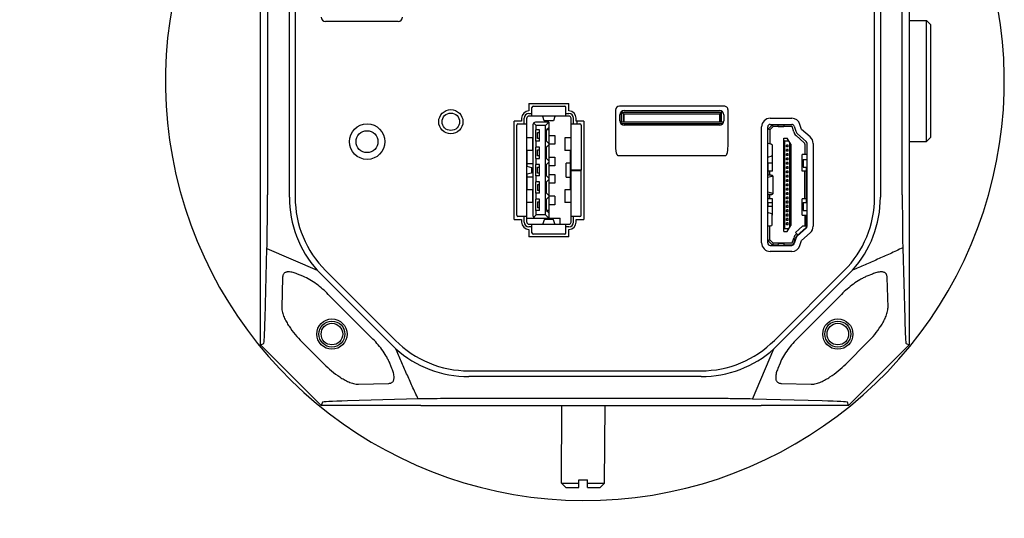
# Model space of a CAD drawing. Header units: millimetres. Extents: x 56 to 390, y 72 to 263.
# Tile 3 of 29: x 104 to 127, y 88 to 100. Entities that reach past the tile are written whole.
import ezdxf

# ---------------------------------------------------------------- set-up
doc = ezdxf.new("R2010")
doc.units = ezdxf.units.MM
doc.header["$LTSCALE"] = 23.1
doc.header["$PDMODE"] = 3
doc.header["$PDSIZE"] = 8
doc.layers.get('0').update_dxf_attribs({"linetype": 'CONTINUOUS'})
doc.layers.get('Defpoints').update_dxf_attribs({"linetype": 'CONTINUOUS'})
for name, color, linetype in [('00_COMPONENTS', 7, 'CONTINUOUS'), ('20_ALL_FEATURES', 7, 'CONTINUOUS'), ('51__DRAFT_DIMS', 7, 'CONTINUOUS')]:
    doc.layers.add(name, color=color, linetype=linetype)
doc.styles.get("Standard").update_dxf_attribs({"font": 'simfang.ttf'})
doc.dimstyles.new('DIMSTYLE_2', dxfattribs={"dimtxt": 3, "dimasz": 3, "dimexe": 2.5, "dimexo": 0.5, "dimgap": 0.75, "dimtad": 1, "dimlfac": 5, "dimdsep": 46, "dimtxsty": 'STANDARD', "dimblk": '_FILLED', "dimblk1": '_FILLED', "dimblk2": '_FILLED', "dimcen": 0.09, "dimclrt": 3, "dimazin": 2, "dimtp": 0.5, "dimtm": 0.5, "dimtfac": 1, "dimtofl": 0, "dimtmove": 0, "dimatfit": 3, "dimldrblk": '_FILLED', "dimfxl": 1, "dimtolj": 1, "dimarcsym": 0})

# ---------------------------------------------------------------- blocks, each defined once
blk = doc.blocks.new('_FILLED')
at = {"color": 0, "linetype": 'ByBlock'}
blk.add_solid([(0, 0), (-1, 0.1667), (-1, -0.1667)], dxfattribs=at)
blk = doc.blocks.new('*D16')
at = {"layer": '51__DRAFT_DIMS', "color": 0, "lineweight": -2}
for p, q in [((116.387, 137.312), (58.082, 137.312)), ((60.582, 85.312), (60.582, 134.312)), ((81.387, 82.312), (58.082, 82.312))]:
    blk.add_line(p, q, dxfattribs=at)
at = {"layer": 'Defpoints', "color": 0}
for p in [(60.582, 137.312), (116.887, 137.312), (81.887, 82.312)]:
    blk.add_point(p, dxfattribs=at)
at = {"layer": '51__DRAFT_DIMS', "color": 0, "linetype": 'ByBlock', "lineweight": -2, "xscale": 3, "yscale": 3, "zscale": 3}
for p, rotation in [((60.582, 137.312), 90), ((60.582, 82.312), 270)]:
    blk.add_blockref('_FILLED', p, dxfattribs=dict(at, rotation=rotation))
at = {"layer": '51__DRAFT_DIMS', "color": 3, "insert": (55.832, 109.753), "char_height": 3, "attachment_point": 2, "rotation": 90, "line_spacing_factor": 0.9}
blk.add_mtext('\\A1;275', dxfattribs=at)

msp = doc.modelspace()

# ---------------------------------------------------------------- linework, layer by layer
at = {"layer": '00_COMPONENTS', "color": 7}
for p, q in [((109.3875, 92.3114), (109.3875, 104.5114)), ((124.3875, 104.5114), (124.3875, 92.3114)), ((109.5464, 101.0385), (109.5464, 95.785)), ((110.0534, 95.725), (110.0534, 101.0977)), ((110.1875, 101.0977), (110.1875, 95.725)), ((123.5875, 95.725), (123.5875, 101.0977)), ((123.7216, 101.0977), (123.7216, 95.725)), ((124.2286, 95.7842), (124.2286, 101.0377)), ((112.5715, 99.791), (110.8915, 99.791)), ((115.5935, 97.8913), (116.5175, 97.8913)), ((115.5935, 97.8913), (115.5935, 97.721)), ((115.6635, 97.601), (115.6635, 97.801)), ((115.6935, 97.831), (116.4175, 97.831)), ((116.4475, 97.601), (116.4475, 97.801)), ((116.5175, 97.721), (116.5175, 97.8913)), ((117.5975, 97.7415), (117.5975, 96.8965)), ((120.108, 97.831), (117.6869, 97.831)), ((117.7375, 97.691), (120.0475, 97.691)), ((117.7375, 97.691), (117.7775, 97.651)), ((117.7375, 97.461), (117.7375, 97.691)), ((117.7975, 97.731), (119.9975, 97.731)), ((120.0075, 97.651), (120.0475, 97.691)), ((120.0475, 97.461), (120.0475, 97.691)), ((120.1975, 96.8965), (120.1975, 97.7415)), ((115.4235, 97.481), (115.2498, 97.481)), ((115.2498, 95.211), (115.2498, 97.481)), ((115.4235, 97.551), (115.4235, 97.481)), ((115.4835, 97.421), (115.4835, 97.551)), ((115.5435, 95.151), (115.5435, 97.551)), ((115.5935, 97.661), (115.6635, 97.661)), ((116.5175, 97.601), (115.5935, 97.601)), ((116.0535, 97.461), (115.7455, 97.461)), ((115.946, 97.4957), (115.9163, 97.5915)), ((116.1628, 97.491), (115.9482, 97.491)), ((116.0535, 97.461), (115.9773, 97.3848)), ((116.0535, 97.461), (116.0535, 95.241)), ((116.1946, 97.5915), (116.165, 97.4957)), ((116.4475, 97.661), (116.5175, 97.661)), ((116.5675, 95.151), (116.5675, 97.551)), ((116.6275, 97.421), (116.6275, 97.551)), ((116.6875, 97.481), (116.6875, 97.551)), ((116.8605, 97.481), (116.6875, 97.481)), ((116.6975, 97.481), (116.6975, 97.421)), ((116.8605, 97.481), (116.8605, 95.211)), ((117.6975, 97.489), (117.6975, 97.631)), ((117.7015, 97.461), (117.7375, 97.461)), ((120.0475, 97.461), (117.7375, 97.461)), ((117.7775, 97.651), (120.0075, 97.651)), ((117.7775, 97.461), (117.7775, 97.651)), ((117.7975, 97.467), (117.7975, 97.651)), ((117.7975, 97.467), (119.9975, 97.467)), ((119.9975, 97.651), (119.9975, 97.467)), ((120.0075, 97.651), (120.0075, 97.461)), ((120.0935, 97.461), (120.0475, 97.461)), ((120.0975, 97.631), (120.0975, 97.489)), ((121.1755, 97.551), (121.6712, 97.551)), ((115.3105, 95.311), (115.3105, 97.391)), ((115.3405, 97.421), (115.5435, 97.421)), ((115.6855, 97.401), (115.6855, 95.301)), ((115.7617, 97.3848), (115.703, 97.4434)), ((115.8415, 97.281), (115.7501, 97.281)), ((115.7501, 97.021), (115.7501, 97.281)), ((115.9773, 97.3848), (115.7617, 97.3848)), ((115.7617, 97.281), (115.7617, 97.3848)), ((115.8415, 97.021), (115.8415, 97.281)), ((115.9773, 95.3172), (115.9773, 97.3848)), ((116.0535, 97.333), (116.0015, 97.281)), ((116.0535, 97.281), (116.0015, 97.281)), ((116.0015, 97.021), (116.0015, 97.281)), ((116.5675, 97.421), (116.7705, 97.421)), ((116.8005, 97.391), (116.8005, 96.351)), ((117.716, 97.431), (120.0789, 97.431)), ((119.9975, 97.389), (117.7975, 97.389)), ((120.9755, 94.671), (120.9755, 97.351)), ((121.1155, 94.671), (121.1155, 97.351)), ((121.2255, 97.401), (121.1255, 97.301)), ((121.1655, 97.2844), (121.1255, 97.301)), ((121.2421, 97.361), (121.1655, 97.2844)), ((121.1655, 97.2844), (121.1655, 96.9583)), ((121.1755, 97.411), (121.6712, 97.411)), ((121.2421, 97.361), (121.2255, 97.401)), ((121.6786, 97.361), (121.2421, 97.361)), ((121.3582, 97.4054), (121.3587, 97.3923)), ((121.3607, 97.3642), (121.486, 97.3642)), ((121.488, 97.3923), (121.4886, 97.4054)), ((121.7161, 97.2391), (121.6786, 97.361)), ((121.7285, 97.3686), (121.7639, 97.2538)), ((121.8977, 97.2949), (121.8624, 97.4098)), ((122.0976, 97.119), (121.8977, 97.2949)), ((115.6835, 97.0988), (115.5435, 97.0988)), ((115.6835, 96.8032), (115.6835, 97.0988)), ((115.8415, 97.021), (115.7501, 97.021)), ((115.7617, 96.881), (115.7617, 97.021)), ((115.7915, 97.221), (115.8415, 97.221)), ((115.7915, 97.081), (115.7915, 97.221)), ((115.8415, 97.081), (115.7915, 97.081)), ((116.0015, 97.021), (116.0535, 96.969)), ((116.0674, 97.151), (116.1895, 97.151)), ((116.1895, 97.151), (116.1895, 96.951)), ((116.5675, 97.0988), (116.4275, 97.0988)), ((116.4275, 97.0988), (116.4275, 96.8032)), ((121.4885, 97.091), (121.5629, 97.091)), ((121.4885, 94.931), (121.4885, 97.091)), ((121.5105, 97.021), (121.4885, 97.0364)), ((121.6079, 97.021), (121.5105, 97.021)), ((121.5105, 95.001), (121.5105, 97.021)), ((121.6525, 96.9516), (121.5629, 97.091)), ((121.9619, 96.9853), (121.7722, 97.1523)), ((121.8052, 97.1898), (122.0052, 97.0139)), ((115.6835, 96.8032), (115.5435, 96.8032)), ((115.5555, 96.4444), (115.5555, 96.8032)), ((115.8415, 96.881), (115.7501, 96.881)), ((115.7501, 96.621), (115.7501, 96.881)), ((115.7915, 96.821), (115.8415, 96.821)), ((115.7915, 96.681), (115.7915, 96.821)), ((115.8415, 96.621), (115.8415, 96.881)), ((116.0535, 96.933), (116.0015, 96.881)), ((116.0015, 96.621), (116.0015, 96.881)), ((116.1895, 96.951), (116.0535, 96.951)), ((116.5675, 96.8032), (116.4275, 96.8032)), ((116.5535, 95.8988), (116.5535, 96.8032)), ((121.1344, 96.966), (121.1155, 96.966)), ((121.1861, 96.9532), (121.1344, 96.966)), ((121.2155, 96.9371), (121.2155, 96.6848)), ((121.5905, 96.931), (121.5505, 96.931)), ((121.5505, 96.891), (121.5505, 96.931)), ((121.5905, 96.891), (121.5505, 96.891)), ((121.5905, 96.831), (121.5505, 96.831)), ((121.5505, 96.791), (121.5505, 96.831)), ((121.5905, 96.791), (121.5505, 96.791)), ((121.5905, 96.891), (121.5905, 96.931)), ((121.5905, 96.791), (121.5905, 96.831)), ((121.6305, 95.0362), (121.6305, 96.9858)), ((121.6527, 96.9513), (121.6525, 96.9516)), ((121.6525, 96.9516), (121.6525, 95.0704)), ((121.9755, 96.9553), (121.9755, 96.711)), ((122.0255, 95.0531), (122.0255, 96.9689)), ((122.1655, 96.9689), (122.1655, 95.0531)), ((115.7501, 96.621), (115.8415, 96.621)), ((115.7617, 96.481), (115.7617, 96.621)), ((115.8415, 96.681), (115.7915, 96.681)), ((116.0015, 96.621), (116.0535, 96.569)), ((116.058, 96.651), (116.1895, 96.651)), ((116.1895, 96.651), (116.1895, 96.451)), ((117.6612, 96.689), (120.1338, 96.689)), ((121.1344, 96.656), (121.1155, 96.656)), ((121.1861, 96.6687), (121.1344, 96.656)), ((121.2155, 96.711), (121.2255, 96.711)), ((121.2255, 96.331), (121.2255, 96.711)), ((121.5905, 96.731), (121.5505, 96.731)), ((121.5505, 96.691), (121.5505, 96.731)), ((121.5905, 96.691), (121.5505, 96.691)), ((121.5905, 96.631), (121.5505, 96.631)), ((121.5505, 96.591), (121.5505, 96.631)), ((121.5905, 96.591), (121.5505, 96.591)), ((121.5905, 96.691), (121.5905, 96.731)), ((121.5905, 96.591), (121.5905, 96.631)), ((122.0255, 96.711), (121.9155, 96.711)), ((121.9155, 96.331), (121.9155, 96.711)), ((121.9356, 96.601), (122.0255, 96.601)), ((121.9356, 96.601), (121.9356, 96.421)), ((115.5479, 96.4465), (115.6516, 96.417)), ((115.6855, 96.501), (115.5555, 96.501)), ((115.6535, 96.4163), (115.6535, 96.2856)), ((115.8415, 96.481), (115.7501, 96.481)), ((115.7501, 96.221), (115.7501, 96.481)), ((115.7915, 96.421), (115.8415, 96.421)), ((115.7915, 96.281), (115.7915, 96.421)), ((115.8415, 96.221), (115.8415, 96.481)), ((116.0535, 96.533), (116.0015, 96.481)), ((116.0015, 96.221), (116.0015, 96.481)), ((116.1895, 96.451), (116.058, 96.451)), ((116.5535, 96.511), (116.4535, 96.511)), ((116.4535, 96.191), (116.4535, 96.511)), ((116.8005, 96.351), (116.5675, 96.351)), ((116.5675, 96.345), (116.8005, 96.345)), ((116.8005, 95.311), (116.8005, 96.345)), ((121.2255, 96.511), (121.1155, 96.511)), ((121.1255, 96.2434), (121.1255, 96.511)), ((121.1255, 96.3352), (121.2255, 96.3352)), ((121.2255, 96.331), (121.1255, 96.331)), ((121.1655, 96.2376), (121.1655, 96.331)), ((121.5905, 96.531), (121.5505, 96.531)), ((121.5505, 96.491), (121.5505, 96.531)), ((121.5905, 96.491), (121.5505, 96.491)), ((121.5905, 96.431), (121.5505, 96.431)), ((121.5505, 96.391), (121.5505, 96.431)), ((121.5905, 96.391), (121.5505, 96.391)), ((121.5905, 96.331), (121.5505, 96.331)), ((121.5505, 96.291), (121.5505, 96.331)), ((121.5905, 96.491), (121.5905, 96.531)), ((121.5905, 96.391), (121.5905, 96.431)), ((121.5905, 96.291), (121.5905, 96.331)), ((122.0155, 96.331), (121.9155, 96.331)), ((121.9356, 96.421), (122.0255, 96.421)), ((121.9755, 95.691), (121.9755, 96.331)), ((122.0155, 95.601), (122.0155, 96.421)), ((115.6516, 96.2849), (115.5479, 96.2554)), ((115.5555, 95.8988), (115.5555, 96.2576)), ((115.5555, 96.201), (115.6855, 96.201)), ((115.8415, 96.221), (115.7501, 96.221)), ((115.7617, 96.081), (115.7617, 96.221)), ((115.8415, 96.281), (115.7915, 96.281)), ((116.0015, 96.221), (116.0535, 96.169)), ((116.0535, 96.133), (116.0015, 96.081)), ((116.058, 96.251), (116.1895, 96.251)), ((116.1895, 96.251), (116.1895, 96.051)), ((116.4535, 96.191), (116.5535, 96.191)), ((121.1155, 96.246), (121.1184, 96.246)), ((121.2089, 96.2035), (121.1159, 96.1785)), ((121.1406, 96.2407), (121.1729, 96.2366)), ((121.2315, 96.2168), (121.2315, 95.8051)), ((121.5905, 96.291), (121.5505, 96.291)), ((121.5905, 96.231), (121.5505, 96.231)), ((121.5505, 96.191), (121.5505, 96.231)), ((121.5905, 96.191), (121.5505, 96.191)), ((121.5905, 96.131), (121.5505, 96.131)), ((121.5505, 96.091), (121.5505, 96.131)), ((121.5905, 96.191), (121.5905, 96.231)), ((121.5905, 96.091), (121.5905, 96.131)), ((115.6835, 95.8988), (115.5435, 95.8988)), ((115.6835, 95.6032), (115.6835, 95.8988)), ((115.8415, 96.081), (115.7501, 96.081)), ((115.7501, 95.821), (115.7501, 96.081)), ((115.7915, 96.021), (115.8415, 96.021)), ((115.7915, 96.021), (115.7915, 95.881)), ((115.8415, 95.881), (115.7915, 95.881)), ((115.8415, 95.821), (115.8415, 96.081)), ((116.0015, 95.821), (116.0015, 96.081)), ((116.1895, 96.051), (116.058, 96.051)), ((116.5675, 95.8988), (116.4275, 95.8988)), ((116.4275, 95.8988), (116.4275, 95.6032)), ((121.5905, 96.091), (121.5505, 96.091)), ((121.5905, 96.031), (121.5505, 96.031)), ((121.5505, 95.991), (121.5505, 96.031)), ((121.5905, 95.991), (121.5505, 95.991)), ((121.5905, 95.931), (121.5505, 95.931)), ((121.5505, 95.891), (121.5505, 95.931)), ((121.5905, 95.891), (121.5505, 95.891)), ((121.5905, 95.991), (121.5905, 96.031)), ((121.5905, 95.891), (121.5905, 95.931)), ((115.8415, 95.821), (115.7501, 95.821)), ((115.8415, 95.681), (115.7501, 95.681)), ((115.7501, 95.421), (115.7501, 95.681)), ((115.7617, 95.681), (115.7617, 95.821)), ((115.8415, 95.421), (115.8415, 95.681)), ((116.0015, 95.821), (116.0535, 95.769)), ((116.0535, 95.733), (116.0015, 95.681)), ((116.0015, 95.421), (116.0015, 95.681)), ((116.1895, 95.751), (116.0535, 95.751)), ((116.1895, 95.751), (116.1895, 95.551)), ((121.1787, 95.786), (121.1155, 95.786)), ((121.2089, 95.8184), (121.1159, 95.8434)), ((121.1255, 95.691), (121.1255, 95.786)), ((121.2255, 95.691), (121.1255, 95.691)), ((121.1655, 95.691), (121.1655, 95.786)), ((121.2255, 95.311), (121.2255, 95.691)), ((121.5905, 95.831), (121.5505, 95.831)), ((121.5505, 95.791), (121.5505, 95.831)), ((121.5905, 95.791), (121.5505, 95.791)), ((121.5905, 95.731), (121.5505, 95.731)), ((121.5505, 95.691), (121.5505, 95.731)), ((121.5905, 95.691), (121.5505, 95.691)), ((121.5905, 95.791), (121.5905, 95.831)), ((121.5905, 95.691), (121.5905, 95.731)), ((122.0155, 95.691), (121.9155, 95.691)), ((121.9155, 95.311), (121.9155, 95.691)), ((115.6835, 95.6032), (115.5435, 95.6032)), ((115.8415, 95.421), (115.7501, 95.421)), ((115.7617, 95.3172), (115.7617, 95.421)), ((115.7915, 95.621), (115.8415, 95.621)), ((115.7915, 95.621), (115.7915, 95.481)), ((115.8415, 95.481), (115.7915, 95.481)), ((116.0535, 95.421), (116.0015, 95.421)), ((116.0015, 95.421), (116.0535, 95.369)), ((116.1895, 95.551), (116.0674, 95.551)), ((116.5675, 95.6032), (116.4275, 95.6032)), ((121.2255, 95.511), (121.1155, 95.511)), ((121.1255, 95.603), (121.2255, 95.603)), ((121.1255, 95.511), (121.1255, 95.603)), ((121.5905, 95.631), (121.5505, 95.631)), ((121.5505, 95.591), (121.5505, 95.631)), ((121.5905, 95.591), (121.5505, 95.591)), ((121.5905, 95.531), (121.5505, 95.531)), ((121.5505, 95.491), (121.5505, 95.531)), ((121.5905, 95.491), (121.5505, 95.491)), ((121.5905, 95.431), (121.5505, 95.431)), ((121.5505, 95.391), (121.5505, 95.431)), ((121.5905, 95.591), (121.5905, 95.631)), ((121.5905, 95.491), (121.5905, 95.531)), ((121.5905, 95.391), (121.5905, 95.431)), ((121.9356, 95.601), (122.0255, 95.601)), ((121.9356, 95.601), (121.9356, 95.421)), ((121.9356, 95.421), (122.0255, 95.421)), ((115.2498, 95.211), (115.4235, 95.211)), ((115.5435, 95.281), (115.3405, 95.281)), ((115.4235, 95.211), (115.4235, 95.151)), ((115.4835, 95.151), (115.4835, 95.281)), ((115.5435, 95.241), (116.3155, 95.241)), ((115.703, 95.2585), (115.7617, 95.3172)), ((115.9773, 95.3172), (115.7617, 95.3172)), ((115.946, 95.2062), (115.9163, 95.1105)), ((116.1628, 95.211), (115.9482, 95.211)), ((116.0535, 95.241), (115.9773, 95.3172)), ((116.1946, 95.1105), (116.165, 95.2062)), ((116.3155, 95.111), (116.3155, 95.241)), ((116.7705, 95.281), (116.5675, 95.281)), ((116.6275, 95.151), (116.6275, 95.281)), ((116.6875, 95.211), (116.8605, 95.211)), ((116.6875, 95.151), (116.6875, 95.211)), ((121.13, 95.366), (121.1155, 95.366)), ((121.1861, 95.352), (121.1339, 95.3649)), ((121.2155, 95.0837), (121.2155, 95.3359)), ((121.2255, 95.311), (121.2155, 95.311)), ((121.5905, 95.391), (121.5505, 95.391)), ((121.5905, 95.331), (121.5505, 95.331)), ((121.5505, 95.291), (121.5505, 95.331)), ((121.5905, 95.291), (121.5505, 95.291)), ((121.5905, 95.231), (121.5505, 95.231)), ((121.5505, 95.191), (121.5505, 95.231)), ((121.5905, 95.191), (121.5505, 95.191)), ((121.5905, 95.291), (121.5905, 95.331)), ((121.5905, 95.191), (121.5905, 95.231)), ((121.9155, 95.311), (122.0255, 95.311)), ((121.9755, 95.311), (121.9755, 95.0531)), ((122.0155, 95.0531), (122.0155, 95.311)), ((115.5935, 95.101), (116.5175, 95.101)), ((115.6635, 95.041), (115.5935, 95.041)), ((115.5935, 94.981), (115.5935, 94.811)), ((115.6635, 94.901), (115.6635, 95.101)), ((116.2885, 95.1025), (116.3255, 95.1025)), ((116.4475, 94.901), (116.4475, 95.101)), ((116.5175, 95.041), (116.4475, 95.041)), ((116.5175, 94.811), (116.5175, 94.981)), ((121.1392, 95.056), (121.1155, 95.056)), ((121.1861, 95.0675), (121.1392, 95.056)), ((121.1655, 94.7375), (121.1655, 95.0625)), ((121.5105, 95.001), (121.4885, 94.9856)), ((121.5105, 95.001), (121.6079, 95.001)), ((121.5905, 95.131), (121.5505, 95.131)), ((121.5505, 95.091), (121.5505, 95.131)), ((121.5905, 95.091), (121.5505, 95.091)), ((121.5629, 94.931), (121.6525, 95.0704)), ((121.5905, 95.091), (121.5905, 95.131)), ((121.6527, 95.0707), (121.6525, 95.0704)), ((121.7606, 94.9127), (121.9201, 95.0531)), ((121.7986, 94.8396), (121.9985, 95.0156)), ((122.0052, 95.0081), (121.8052, 94.8321)), ((122.0155, 95.0531), (121.9201, 95.0531)), ((116.5175, 94.811), (115.5935, 94.811)), ((116.4175, 94.871), (115.6935, 94.871)), ((121.1655, 94.7375), (121.1255, 94.721)), ((121.1655, 94.7375), (121.2421, 94.661)), ((121.4885, 94.931), (121.5629, 94.931)), ((121.6808, 94.6681), (121.7161, 94.7829)), ((121.719, 94.6563), (121.7543, 94.7711)), ((121.7639, 94.7682), (121.7285, 94.6533)), ((121.8135, 94.8527), (121.7606, 94.9127)), ((121.7722, 94.8696), (121.787, 94.8827)), ((121.8977, 94.727), (122.0976, 94.903)), ((109.4915, 92.9238), (109.5357, 94.537)), ((109.5357, 94.537), (110.6955, 94.0396)), ((121.1255, 94.721), (121.2255, 94.621)), ((121.1755, 94.611), (121.6712, 94.611)), ((121.2421, 94.661), (121.2255, 94.621)), ((121.3583, 94.621), (121.2255, 94.621)), ((121.6712, 94.661), (121.2421, 94.661)), ((121.3582, 94.6166), (121.3587, 94.6299)), ((121.3607, 94.658), (121.486, 94.658)), ((121.488, 94.6299), (121.4886, 94.6166)), ((121.6712, 94.621), (121.4884, 94.621)), ((121.8624, 94.6122), (121.8977, 94.727)), ((124.2387, 94.557), (124.2834, 92.9238)), ((121.6712, 94.471), (121.1755, 94.471)), ((109.8964, 93.8677), (109.8768, 93.1788)), ((110.3654, 93.8983), (110.2391, 93.9499)), ((110.6955, 94.0396), (112.5157, 92.2194)), ((112.5049, 92.414), (110.8901, 94.0288)), ((121.2592, 92.2194), (123.0795, 94.0396)), ((122.8849, 94.0288), (121.2701, 92.414)), ((123.5358, 93.9499), (123.4096, 93.8983)), ((123.8981, 93.1788), (123.8785, 93.8677)), ((111.9554, 92.4779), (110.954, 93.4793)), ((122.8209, 93.4793), (121.8195, 92.4779)), ((109.3875, 92.3114), (109.4589, 92.341)), ((110.7875, 90.9114), (109.3875, 92.3114)), ((110.3442, 92.3782), (110.8543, 91.8681)), ((122.9207, 91.8681), (123.4307, 92.3782)), ((124.3875, 92.3114), (122.9875, 90.9114)), ((124.316, 92.341), (124.3875, 92.3114)), ((120.7618, 91.0596), (121.2592, 92.2194)), ((112.426, 91.763), (112.3744, 91.8893)), ((121.4006, 91.8893), (121.3489, 91.763)), ((114.2011, 91.7114), (119.5738, 91.7114)), ((119.5738, 91.5773), (114.2011, 91.5773)), ((111.6549, 91.4007), (112.3438, 91.4203)), ((121.4311, 91.4203), (122.12, 91.4007)), ((110.8171, 90.9828), (110.7875, 90.9114)), ((112.8099, 90.9114), (110.7875, 90.9114)), ((113.0331, 91.0601), (111.3999, 91.0154)), ((113.0928, 90.9097), (113.1778, 90.9085)), ((113.1778, 90.9085), (120.5971, 90.9085)), ((119.5138, 91.0703), (114.2603, 91.0703)), ((120.5971, 90.9085), (120.6821, 90.9097)), ((120.6821, 90.9097), (120.6895, 90.9098)), ((120.6895, 90.9098), (120.6904, 90.9098)), ((122.375, 91.0154), (120.7618, 91.0596)), ((122.9875, 90.9114), (120.965, 90.9114)), ((122.9875, 90.9114), (122.9579, 90.9828))]:
    msp.add_line(p, q, dxfattribs=at)
at = {"layer": '00_COMPONENTS', "color": 4}
for p, q in [((116.6275, 97.571), (116.6256, 97.571)), ((121.1159, 96.1785), (121.1155, 96.1786)), ((121.1159, 95.8434), (121.1155, 95.8434))]:
    msp.add_line(p, q, dxfattribs=at)
at = {"layer": '00_COMPONENTS', "color": 7}
for centre, radius in [((113.7875, 97.471), 0.28), ((111.8515, 97.011), 0.41), ((111.0375, 92.5614), 0.35), ((122.7375, 92.5614), 0.35), ((111.0375, 92.5617), 0.3), ((111.0375, 92.5617), 0.25), ((122.7375, 92.5617), 0.3), ((122.7375, 92.5617), 0.25)]:
    msp.add_circle(centre, radius, dxfattribs=at)
at = {"layer": '00_COMPONENTS', "color": 4}
for centre, radius in [((113.7875, 97.471), 0.202), ((111.8488, 97.011), 0.2534)]:
    msp.add_circle(centre, radius, dxfattribs=at)
at = {"layer": '00_COMPONENTS', "color": 7}
for centre, radius, start, end in [((110.8915, 99.891), 0.1, 180, 270), ((112.5715, 99.891), 0.1, 270, 0), ((115.5935, 97.551), 0.17, 90, 180), ((115.6935, 97.801), 0.03, 90, 180), ((116.4175, 97.801), 0.03, 0, 90), ((116.5175, 97.551), 0.17, 0, 90), ((117.7975, 97.631), 0.1, 90, 180), ((119.9975, 97.631), 0.1, 0, 90), ((115.5935, 97.551), 0.11, 90, 180), ((115.5935, 97.551), 0.05, 90, 180), ((115.7455, 97.401), 0.06, 90, 180), ((116.5175, 97.551), 0.11, 0, 90), ((116.5175, 97.551), 0.05, 0, 90), ((117.7975, 97.489), 0.1, 180, 270), ((119.9975, 97.489), 0.1, 270, 0), ((121.1755, 97.351), 0.2, 90, 179.99999), ((121.6712, 97.351), 0.2, 17.10273, 90), ((115.3405, 97.391), 0.03, 90, 180), ((116.7705, 97.391), 0.03, 0, 90), ((121.1755, 97.351), 0.06, 90, 180), ((121.6712, 97.351), 0.06, 17.10273, 90), ((121.8977, 97.2949), 0.19, 197.10274, 228.65222), ((121.8977, 97.2949), 0.14, 197.10273, 228.65222), ((121.9655, 96.9689), 0.06, 0, 48.65222), ((121.9655, 96.9689), 0.2, 0, 48.65222), ((121.9355, 96.9553), 0.04, 359.95808, 48.678), ((121.1209, 96.1599), 0.0192, 105.0355, 106.35429), ((112.5863, 95.725), 2.533, 180.00002, 221.71242), ((112.5863, 95.725), 2.3988, 180, 225), ((121.1209, 95.862), 0.0192, 253.6448, 254.9499), ((121.1886, 95.725), 2.3988, 315, 0), ((121.1886, 95.725), 2.533, 318.28758, 359.99998), ((115.3405, 95.311), 0.03, 180, 270), ((115.7455, 95.301), 0.06, 180, 270), ((116.7705, 95.311), 0.03, 270, 0), ((115.5935, 95.151), 0.17, 180, 270), ((115.5935, 95.151), 0.11, 180, 270), ((115.5935, 95.151), 0.05, 180, 270), ((116.5175, 95.151), 0.17, 270, 0), ((116.5175, 95.151), 0.11, 270, 0), ((116.5175, 95.151), 0.05, 270, 0), ((121.9655, 95.0531), 0.05, 311.34778, 0), ((121.9655, 95.0531), 0.06, 311.34778, 0), ((121.9655, 95.0531), 0.2, 311.34778, 359.99595), ((115.6935, 94.901), 0.03, 180, 270), ((116.4175, 94.901), 0.03, 270, 0), ((121.8977, 94.727), 0.19, 131.34778, 162.89727), ((121.8977, 94.727), 0.15, 131.34778, 162.89727), ((121.8977, 94.727), 0.14, 131.34778, 162.89727), ((121.1755, 94.671), 0.2, 180, 270.00788), ((121.1755, 94.671), 0.06, 180, 270), ((121.6712, 94.671), 0.01, 269.88111, 342.98722), ((121.6712, 94.671), 0.05, 270, 342.89727), ((121.6712, 94.671), 0.06, 270, 342.89727), ((121.6712, 94.671), 0.2, 270, 342.89727), ((114.2011, 94.1102), 2.3988, 225, 270), ((119.5738, 94.1102), 2.3988, 270, 315), ((114.2011, 94.1102), 2.533, 228.28758, 269.99998), ((119.5738, 94.1102), 2.533, 270.00002, 311.71242)]:
    msp.add_arc(centre, radius, start, end, dxfattribs=at)
for centre, major_axis, ratio, start_param, end_param in [((117.7093, 97.7192), (0.0866, -0.0866), 0.8164966, 2.4568735, 3.8263119), ((121.1755, 96.2492), (0.06, 0), 0.1744195, -2.8301933, -2.1914107), ((121.2155, 95.375), (0.1, 0), 0.1745973, -2.5973663, -2.5257362), ((121.0555, 95.3359), (0.16, 0), 0.1745973, 0, 0.6158565), ((121.0555, 95.0837), (0.16, 0), 0.1744195, -0.6158565, 0), ((109.4576, 102.2409), (-0.001, 9.9), 0.0098728, -3.1375044, -2.7967273), ((124.3174, 102.2409), (0.001, 9.9), 0.0098728, -3.486458, -3.1456809), ((120.717, 90.9815), (9.9, -0.001), 0.0098728, 2.7967273, 3.1375044), ((112.81, 90.9058), (0.4, 0), 0.0139622, 0.7855444, 1.5709913), ((113.058, 90.9815), (9.9, 0.001), 0.0098728, 0.0040883, 0.3448654)]:
    msp.add_ellipse(centre, major_axis=major_axis, ratio=ratio, start_param=start_param, end_param=end_param, dxfattribs=at)
for points, knots in [([(120.1975, 97.7415), (120.1975, 97.7533), (120.1936, 97.777), (120.1741, 97.8076), (120.1435, 97.8271), (120.1198, 97.831), (120.108, 97.831)], [0, 0, 0, 0, 0.250219, 0.4999987, 0.7497793, 1, 1, 1, 1]), ([(115.9163, 97.5915), (115.9159, 97.5929), (115.915, 97.5954), (115.9133, 97.5987), (115.9114, 97.601), (115.9101, 97.601)], [0, 0, 0, 0, 0.3784636, 0.6653292, 1, 1, 1, 1]), ([(115.946, 97.4957), (115.9463, 97.4945), (115.9466, 97.493), (115.9476, 97.491), (115.9482, 97.491)], [0, 0, 0, 0, 0.6973895, 1, 1, 1, 1]), ([(116.1628, 97.491), (116.1633, 97.491), (116.1643, 97.493), (116.1647, 97.4945), (116.165, 97.4957)], [0, 0, 0, 0, 0.3026105, 1, 1, 1, 1]), ([(116.1946, 97.5915), (116.1951, 97.5929), (116.196, 97.5954), (116.1976, 97.5987), (116.1995, 97.601), (116.2008, 97.601)], [0, 0, 0, 0, 0.3783802, 0.6651977, 1, 1, 1, 1]), ([(121.3582, 97.4054), (121.3581, 97.4062), (121.358, 97.4075), (121.3578, 97.4094), (121.3576, 97.4103), (121.3575, 97.411), (121.3574, 97.411)], [0, 0, 0, 0, 0.4286419, 0.739388, 0.9292128, 1, 1, 1, 1]), ([(121.3607, 97.3642), (121.3605, 97.3642), (121.3603, 97.3651), (121.3601, 97.3662), (121.3599, 97.3685), (121.3596, 97.3716), (121.3594, 97.3756), (121.359, 97.3826), (121.3588, 97.3882), (121.3587, 97.3923)], [0, 0, 0, 0, 0.018191, 0.0663715, 0.145608, 0.2558596, 0.396866, 0.5682325, 1, 1, 1, 1]), ([(121.488, 97.3923), (121.4879, 97.3882), (121.4877, 97.3826), (121.4873, 97.3756), (121.4871, 97.3716), (121.4868, 97.3685), (121.4866, 97.3662), (121.4864, 97.3651), (121.4862, 97.3642), (121.486, 97.3642)], [0, 0, 0, 0, 0.4317674, 0.6031339, 0.7441403, 0.8543918, 0.9336284, 0.981809, 1, 1, 1, 1]), ([(121.4886, 97.4054), (121.4886, 97.4062), (121.4887, 97.4075), (121.4889, 97.4094), (121.4891, 97.4103), (121.4892, 97.411), (121.4893, 97.411)], [0, 0, 0, 0, 0.4286433, 0.7393928, 0.9292212, 1, 1, 1, 1]), ([(117.5975, 96.8965), (117.5975, 96.8773), (117.5983, 96.8484), (117.6018, 96.8102), (117.6058, 96.7817), (117.6108, 96.7582), (117.6163, 96.7397), (117.6214, 96.7263), (117.6277, 96.7133), (117.6359, 96.7014), (117.6468, 96.6917), (117.6565, 96.689), (117.6612, 96.689)], [0, 0, 0, 0, 0.2502551, 0.3753971, 0.5005319, 0.6256481, 0.6882166, 0.750778, 0.8133204, 0.8758041, 0.9380876, 1, 1, 1, 1]), ([(120.1338, 96.689), (120.1385, 96.689), (120.1482, 96.6917), (120.159, 96.7014), (120.1672, 96.7133), (120.1736, 96.7263), (120.1786, 96.7397), (120.1841, 96.7582), (120.1891, 96.7817), (120.1932, 96.8102), (120.1966, 96.8484), (120.1975, 96.8773), (120.1975, 96.8965)], [0, 0, 0, 0, 0.0619124, 0.1241959, 0.1866796, 0.249222, 0.3117834, 0.374352, 0.4994682, 0.6246029, 0.7497449, 1, 1, 1, 1]), ([(121.2155, 96.9371), (121.2155, 96.9386), (121.2141, 96.9412), (121.2111, 96.9437), (121.2063, 96.9467), (121.1978, 96.9501), (121.1904, 96.9522), (121.1861, 96.9532)], [0, 0, 0, 0, 0.1337064, 0.2240461, 0.3349064, 0.6229597, 1, 1, 1, 1]), ([(121.2155, 96.6848), (121.2155, 96.6833), (121.2141, 96.6807), (121.2111, 96.6783), (121.2063, 96.6752), (121.1978, 96.6719), (121.1904, 96.6698), (121.1861, 96.6687)], [0, 0, 0, 0, 0.1336366, 0.2239666, 0.3348288, 0.62291, 1, 1, 1, 1]), ([(115.5479, 96.4465), (115.5468, 96.4469), (115.5452, 96.4474), (115.5435, 96.4487), (115.5435, 96.4493)], [0, 0, 0, 0, 0.6721662, 1, 1, 1, 1]), ([(115.6516, 96.417), (115.6521, 96.4169), (115.6526, 96.4168), (115.6535, 96.4165), (115.6535, 96.4163)], [0, 0, 0, 0, 0.7146575, 1, 1, 1, 1]), ([(115.5435, 96.2527), (115.5435, 96.2533), (115.5452, 96.2546), (115.5468, 96.2551), (115.5479, 96.2554)], [0, 0, 0, 0, 0.3278339, 1, 1, 1, 1]), ([(115.6535, 96.2856), (115.6535, 96.2854), (115.6526, 96.2851), (115.6521, 96.285), (115.6516, 96.2849)], [0, 0, 0, 0, 0.2853425, 1, 1, 1, 1]), ([(121.2315, 96.2168), (121.2315, 96.2191), (121.228, 96.2226), (121.2224, 96.2256), (121.2156, 96.2282), (121.2072, 96.2306), (121.1928, 96.2339), (121.1812, 96.2356), (121.1729, 96.2366)], [0, 0, 0, 0, 0.1086112, 0.1959487, 0.3086892, 0.4468048, 0.6092647, 1, 1, 1, 1]), ([(121.2315, 96.2168), (121.2315, 96.2155), (121.2299, 96.2126), (121.2253, 96.2092), (121.218, 96.2061), (121.2122, 96.2044), (121.2089, 96.2035)], [0, 0, 0, 0, 0.1386235, 0.3369142, 0.6233109, 1, 1, 1, 1]), ([(109.5357, 94.537), (109.5377, 94.6102), (109.5408, 94.7822), (109.5439, 95.0715), (109.5459, 95.4144), (109.5464, 95.6583), (109.5464, 95.785)], [0, 0, 0, 0, 0.175912, 0.4136563, 0.6953993, 1, 1, 1, 1]), ([(121.1787, 95.786), (121.1861, 95.787), (121.1993, 95.7892), (121.2143, 95.793), (121.2233, 95.7968), (121.2284, 95.7996), (121.2315, 95.803), (121.2315, 95.8051)], [0, 0, 0, 0, 0.3901595, 0.6890447, 0.801317, 0.8887253, 1, 1, 1, 1]), ([(121.2315, 95.8051), (121.2315, 95.8081), (121.226, 95.8124), (121.2181, 95.8157), (121.2122, 95.8175), (121.2089, 95.8184)], [0, 0, 0, 0, 0.3330647, 0.6221249, 1, 1, 1, 1]), ([(124.2286, 95.7842), (124.2286, 95.6611), (124.229, 95.4235), (124.2309, 95.0883), (124.2339, 94.8023), (124.2368, 94.6309), (124.2387, 94.557)], [0, 0, 0, 0, 0.3010487, 0.5807822, 0.8193957, 1, 1, 1, 1]), ([(115.9482, 95.211), (115.9476, 95.211), (115.9466, 95.2089), (115.9463, 95.2074), (115.946, 95.2062)], [0, 0, 0, 0, 0.3029162, 1, 1, 1, 1]), ([(116.165, 95.2062), (116.1647, 95.2074), (116.1643, 95.2089), (116.1633, 95.211), (116.1628, 95.211)], [0, 0, 0, 0, 0.6970836, 1, 1, 1, 1]), ([(115.9163, 95.1105), (115.9159, 95.1091), (115.915, 95.1066), (115.9133, 95.1032), (115.9114, 95.101), (115.9101, 95.101)], [0, 0, 0, 0, 0.3783802, 0.6651976, 1, 1, 1, 1]), ([(116.1946, 95.1105), (116.1951, 95.1091), (116.196, 95.1066), (116.1976, 95.1032), (116.1995, 95.101), (116.2008, 95.101)], [0, 0, 0, 0, 0.3784636, 0.6653292, 1, 1, 1, 1]), ([(121.3574, 94.611), (121.3575, 94.611), (121.3576, 94.6117), (121.3578, 94.6125), (121.358, 94.6144), (121.3581, 94.6158), (121.3582, 94.6166)], [0, 0, 0, 0, 0.0707883, 0.2606125, 0.5713582, 1, 1, 1, 1]), ([(121.3607, 94.658), (121.3605, 94.658), (121.3603, 94.6571), (121.3601, 94.656), (121.3599, 94.6536), (121.3596, 94.6506), (121.3594, 94.6466), (121.359, 94.6396), (121.3588, 94.6339), (121.3587, 94.6299)], [0, 0, 0, 0, 0.0181908, 0.0663716, 0.1456084, 0.2558604, 0.3968673, 0.5682337, 1, 1, 1, 1]), ([(121.486, 94.658), (121.4862, 94.658), (121.4864, 94.6571), (121.4866, 94.656), (121.4868, 94.6536), (121.4871, 94.6506), (121.4873, 94.6466), (121.4877, 94.6396), (121.4879, 94.6339), (121.488, 94.6299)], [0, 0, 0, 0, 0.0181905, 0.0663709, 0.1456075, 0.2558591, 0.3968656, 0.5682323, 1, 1, 1, 1]), ([(121.4886, 94.6166), (121.4886, 94.6158), (121.4887, 94.6144), (121.4889, 94.6125), (121.4891, 94.6117), (121.4892, 94.611), (121.4893, 94.611)], [0, 0, 0, 0, 0.4286417, 0.7393875, 0.9292122, 1, 1, 1, 1]), ([(124.2387, 94.557), (124.1895, 94.5331), (124.0918, 94.4863), (123.8972, 94.3969), (123.6557, 94.2898), (123.3671, 94.164), (123.1752, 94.081), (123.0795, 94.0396)], [0, 0, 0, 0, 0.1291905, 0.2561231, 0.5059877, 0.7534534, 1, 1, 1, 1]), ([(110.2391, 93.9499), (110.2226, 93.9567), (110.1891, 93.9693), (110.1377, 93.9848), (110.0851, 93.9957), (110.0404, 93.9995), (110.0046, 93.9973), (109.9782, 93.9923), (109.953, 93.9827), (109.9308, 93.9672), (109.9142, 93.9457), (109.9037, 93.9208), (109.8981, 93.8945), (109.8967, 93.8766), (109.8964, 93.8677)], [0, 0, 0, 0, 0.1250919, 0.2501702, 0.3752294, 0.5002401, 0.5627767, 0.6252858, 0.6877639, 0.7501529, 0.8125268, 0.8749704, 0.9374678, 1, 1, 1, 1]), ([(110.954, 93.4793), (110.9112, 93.5222), (110.8225, 93.6048), (110.6805, 93.7184), (110.5294, 93.8194), (110.4214, 93.8754), (110.3654, 93.8983)], [0, 0, 0, 0, 0.2500492, 0.5000879, 0.7500945, 1, 1, 1, 1]), ([(123.4096, 93.8983), (123.3815, 93.8868), (123.3265, 93.8613), (123.2205, 93.8027), (123.0944, 93.7184), (122.9525, 93.6048), (122.8637, 93.5222), (122.8209, 93.4793)], [0, 0, 0, 0, 0.1250014, 0.2500147, 0.4999823, 0.7499851, 1, 1, 1, 1]), ([(123.8785, 93.8677), (123.8783, 93.8766), (123.8768, 93.8945), (123.8712, 93.9208), (123.8608, 93.9457), (123.8442, 93.9672), (123.8219, 93.9827), (123.7967, 93.9923), (123.7703, 93.9973), (123.7346, 93.9995), (123.6898, 93.9957), (123.6373, 93.9848), (123.5859, 93.9693), (123.5524, 93.9567), (123.5358, 93.9499)], [0, 0, 0, 0, 0.0625369, 0.1250418, 0.1874999, 0.2498795, 0.312264, 0.3747211, 0.4372309, 0.4997634, 0.6247633, 0.7498235, 0.8749044, 1, 1, 1, 1]), ([(109.8768, 93.1788), (109.8762, 93.1591), (109.8794, 93.1196), (109.8961, 93.0426), (109.9301, 92.9497), (109.9828, 92.8438), (110.0643, 92.7088), (110.1822, 92.5505), (110.2885, 92.4339), (110.3442, 92.3782)], [0, 0, 0, 0, 0.0624574, 0.1249576, 0.2499133, 0.3749301, 0.4999674, 0.7499642, 1, 1, 1, 1]), ([(123.4307, 92.3782), (123.4864, 92.4339), (123.5927, 92.5505), (123.7106, 92.7088), (123.7922, 92.8438), (123.8449, 92.9497), (123.8789, 93.0426), (123.8955, 93.1196), (123.8987, 93.1591), (123.8981, 93.1788)], [0, 0, 0, 0, 0.2500336, 0.5000296, 0.6250668, 0.7500833, 0.87504, 0.9375425, 1, 1, 1, 1]), ([(112.3744, 91.8893), (112.3629, 91.9173), (112.3374, 91.9723), (112.2788, 92.0784), (112.1945, 92.2044), (112.0809, 92.3464), (111.9983, 92.4351), (111.9554, 92.4779)], [0, 0, 0, 0, 0.1250014, 0.2500147, 0.4999823, 0.7499851, 1, 1, 1, 1]), ([(121.8195, 92.4779), (121.7767, 92.4351), (121.6941, 92.3464), (121.5804, 92.2044), (121.4794, 92.0533), (121.4235, 91.9453), (121.4006, 91.8893)], [0, 0, 0, 0, 0.2500492, 0.5000879, 0.7500945, 1, 1, 1, 1]), ([(113.0331, 91.0601), (113.0092, 91.1093), (112.9624, 91.2071), (112.873, 91.4017), (112.7659, 91.6432), (112.6401, 91.9317), (112.5571, 92.1236), (112.5157, 92.2194)], [0, 0, 0, 0, 0.1291905, 0.2561231, 0.5059877, 0.7534534, 1, 1, 1, 1]), ([(110.8543, 91.8681), (110.91, 91.8124), (111.0266, 91.7061), (111.1849, 91.5882), (111.3199, 91.5067), (111.4258, 91.454), (111.5187, 91.42), (111.5957, 91.4033), (111.6352, 91.4001), (111.6549, 91.4007)], [0, 0, 0, 0, 0.2500336, 0.5000296, 0.6250668, 0.7500833, 0.87504, 0.9375425, 1, 1, 1, 1]), ([(122.12, 91.4007), (122.1397, 91.4001), (122.1792, 91.4033), (122.2563, 91.42), (122.3491, 91.454), (122.455, 91.5067), (122.59, 91.5882), (122.7483, 91.7061), (122.865, 91.8124), (122.9207, 91.8681)], [0, 0, 0, 0, 0.0624574, 0.1249576, 0.2499133, 0.3749301, 0.4999674, 0.7499642, 1, 1, 1, 1]), ([(112.3438, 91.4203), (112.3527, 91.4206), (112.3706, 91.422), (112.3969, 91.4276), (112.4218, 91.4381), (112.4433, 91.4547), (112.4588, 91.4769), (112.4684, 91.5021), (112.4734, 91.5285), (112.4756, 91.5643), (112.4718, 91.609), (112.4609, 91.6616), (112.4454, 91.713), (112.4328, 91.7465), (112.426, 91.763)], [0, 0, 0, 0, 0.0625369, 0.1250418, 0.1874999, 0.2498795, 0.312264, 0.3747211, 0.4372309, 0.4997634, 0.6247633, 0.7498235, 0.8749044, 1, 1, 1, 1]), ([(121.3489, 91.763), (121.3421, 91.7465), (121.3295, 91.713), (121.314, 91.6616), (121.3031, 91.609), (121.2994, 91.5643), (121.3016, 91.5285), (121.3066, 91.5021), (121.3161, 91.4769), (121.3317, 91.4547), (121.3532, 91.4381), (121.3781, 91.4276), (121.4044, 91.422), (121.4222, 91.4206), (121.4311, 91.4203)], [0, 0, 0, 0, 0.1250919, 0.2501702, 0.3752294, 0.5002401, 0.5627767, 0.6252858, 0.6877639, 0.7501529, 0.8125268, 0.8749704, 0.9374678, 1, 1, 1, 1]), ([(114.2603, 91.0703), (114.1372, 91.0703), (113.8996, 91.0698), (113.5644, 91.0679), (113.2784, 91.0649), (113.107, 91.062), (113.0331, 91.0601)], [0, 0, 0, 0, 0.3010487, 0.5807822, 0.8193957, 1, 1, 1, 1]), ([(120.7618, 91.0596), (120.6887, 91.0616), (120.5166, 91.0647), (120.2273, 91.0678), (119.8845, 91.0698), (119.6405, 91.0703), (119.5138, 91.0703)], [0, 0, 0, 0, 0.175912, 0.4136563, 0.6953993, 1, 1, 1, 1]), ([(120.6904, 90.9098), (120.7103, 90.9101), (120.8018, 90.9111), (120.8934, 90.9114), (120.965, 90.9114)], [0, 0, 0, 0, 0.2170443, 1, 1, 1, 1])]:
    msp.add_open_spline(points, degree=3, knots=knots, dxfattribs=at)
at = {"layer": '20_ALL_FEATURES', "color": 7}
for p, q in [((124.3875, 99.8117), (124.7875, 99.8117)), ((124.8875, 99.7117), (124.7875, 99.8117)), ((124.7875, 97.0117), (124.7875, 99.8117)), ((124.8875, 97.1117), (124.8875, 99.7117)), ((124.3875, 97.0117), (124.7875, 97.0117)), ((124.8875, 97.1117), (124.7875, 97.0117)), ((116.345, 89.1141), (116.3532, 90.9085)), ((117.345, 89.1095), (117.3532, 90.9085)), ((116.345, 89.1141), (116.745, 89.1122)), ((116.4445, 89.0136), (116.345, 89.1141)), ((116.7445, 89.0123), (116.7453, 89.19)), ((116.7453, 89.19), (116.9453, 89.1891)), ((116.9445, 89.0113), (116.9453, 89.1891)), ((116.945, 89.1113), (117.345, 89.1095)), ((117.2445, 89.01), (117.345, 89.1095)), ((116.4445, 89.0136), (116.7445, 89.0123)), ((116.9445, 89.0113), (117.2445, 89.01))]:
    msp.add_line(p, q, dxfattribs=at)
msp.add_arc((116.8875, 98.4117), 9.7, 120.76675, 58.70981, dxfattribs=at)

# ---------------------------------------------------------------- dimensions: what is measured, and where the dimension line sits
at = {"layer": '51__DRAFT_DIMS', "color": 4}
dim = msp.add_linear_dim(base=(60.582, 137.3117), p1=(81.8875, 82.3117), p2=(116.8875, 137.3117), angle=90, dimstyle='DIMSTYLE_2', dxfattribs=at)
dim.commit()
dim.dimension.update_dxf_attribs({"geometry": '*D16', "text_midpoint": (60.582, 109.7531), "dimtype": 160})

doc.saveas('drawing.dxf')
